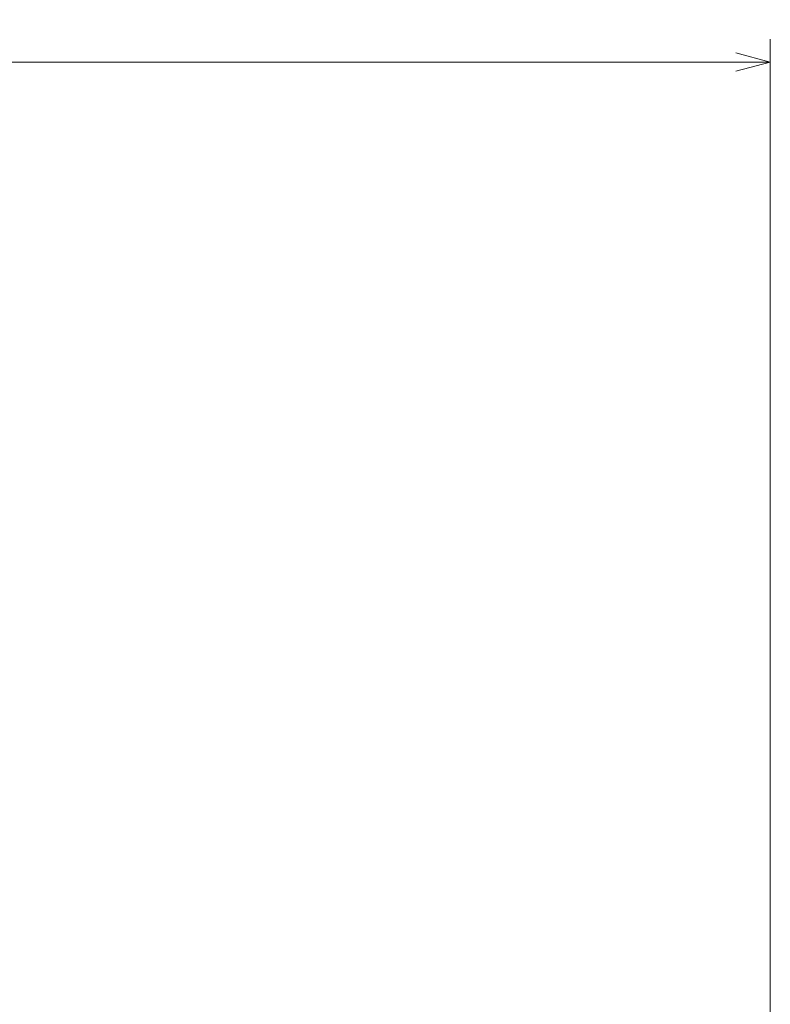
# Model space of a CAD drawing. Header units: millimetres. Extents: x 31 to 1647, y 187 to 975.
# Tile 151 of 151: x 1554 to 1619, y 734 to 820. Entities that reach past the tile are written whole.
import ezdxf

# ---------------------------------------------------------------- set-up
doc = ezdxf.new("R2010")
doc.units = ezdxf.units.MM
doc.layers.add('1', color=7, linetype='Continuous', true_color=0xffffff)
doc.styles.add('kanji2', font='simplex.shx', dxfattribs={"bigfont": 'bigfont.shx'})
doc.dimstyles.get("Standard").update_dxf_attribs({"dimtxt": 0.18, "dimasz": 0.18, "dimexe": 0.18, "dimexo": 0.0625, "dimgap": 0.09, "dimtad": 0, "dimtih": 1, "dimtoh": 1, "dimdec": 4, "dimzin": 0, "dimdsep": 46, "dimtxsty": 'Standard', "dimcen": 0.09, "dimadec": 0, "dimazin": 0, "dimtfac": 1, "dimtdec": 4, "dimtofl": 0, "dimtmove": 0, "dimatfit": 3, "dimfxl": 1, "dimtolj": 1, "dimtzin": 0, "dimarcsym": 0})

# ---------------------------------------------------------------- blocks, each defined once
blk = doc.blocks.new('_U14')
at = {"layer": '1', "color": 146, "lineweight": 13}
for p, q in [((1042.396509, 415.784238), (1042.396509, 818.404317)), ((1619.316509, 415.784238), (1619.316509, 818.404317)), ((1042.396509, 816.404317), (1045.396506, 817.208165)), ((1619.316509, 816.404317), (1616.316506, 817.208165)), ((1042.396509, 816.404317), (1619.316509, 816.404317)), ((1042.396509, 816.404317), (1045.396512, 815.600469)), ((1619.316509, 816.404317), (1616.316512, 815.600469))]:
    blk.add_line(p, q, dxfattribs=at)
at = {"layer": '1', "color": 146, "linetype": 'Continuous', "lineweight": 13, "insert": (1324.478493, 816.170809), "char_height": 3, "attachment_point": 7, "line_spacing_factor": 0.63253, "style": 'kanji2'}
blk.add_mtext('\\W0.9303;576.9', dxfattribs=at)
blk = doc.blocks.new('_Open')
at = {"color": 0, "linetype": 'ByBlock', "lineweight": -2}
for p, q in [((-1, 0.166667), (0, 0)), ((-1, -0.166667), (0, 0)), ((0, 0), (-1, 0))]:
    blk.add_line(p, q, dxfattribs=at)

msp = doc.modelspace()

# ---------------------------------------------------------------- dimensions: what is measured, and where the dimension line sits
at = {"layer": '1', "color": 146, "linetype": 'Continuous', "lineweight": 13}
dim = msp.add_linear_dim(base=(1619.3165, 816.4043), p1=(1042.3965, 415.7842), p2=(1619.3165, 415.7842), dimstyle='Standard', override={"dimtxt": 3, "dimasz": 3, "dimexe": 2, "dimexo": 0, "dimgap": 0.6, "dimtad": 1, "dimtih": 1, "dimtoh": 0, "dimdec": 1, "dimlfac": 1, "dimzin": 8, "dimdsep": 46, "dimlunit": 2, "dimtxsty": 'kanji2', "dimblk1": 'Open', "dimblk2": 'Open', "dimsah": 1, "dimse1": 0, "dimse2": 0, "dimsd1": 0, "dimsd2": 0, "dimclrd": 146, "dimclre": 146, "dimclrt": 146, "dimtol": 0, "dimtm": -0.1, "dimtfac": 0.833333, "dimtdec": 2, "dimtofl": 1, "dimtmove": 0, "dimtzin": 8, "dimlwd": 13, "dimlwe": 13}, dxfattribs=at)
dim.commit()
dim.dimension.update_dxf_attribs({"geometry": '_U14', "text_midpoint": (1330.8565, 816.4043), "dimtype": 160})

doc.saveas('drawing.dxf')
